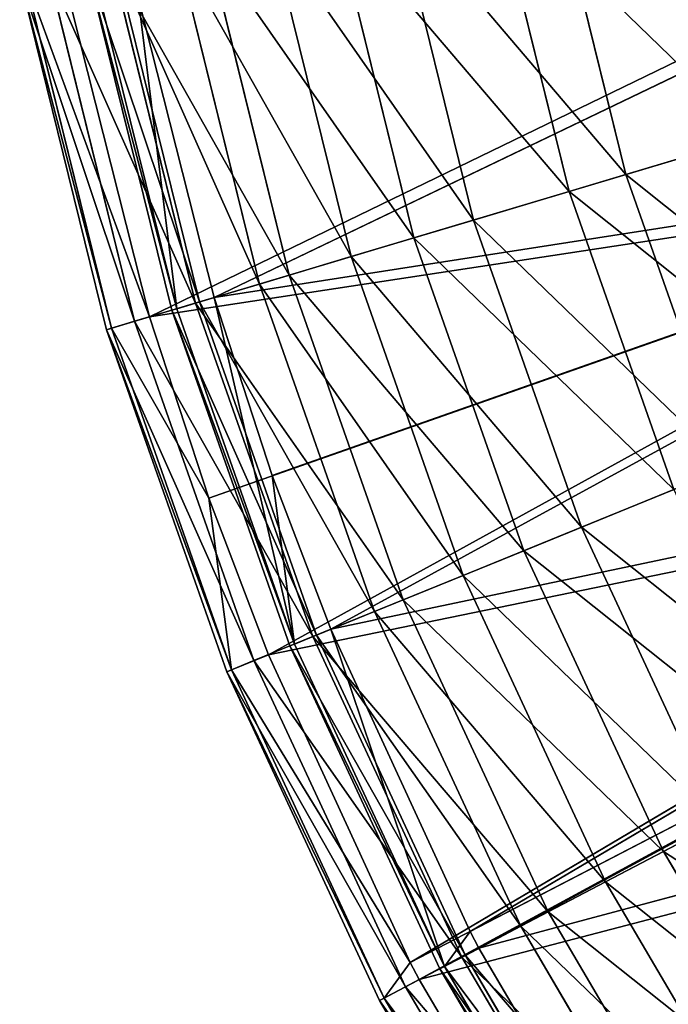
# Model space of a CAD drawing. Extents: x 1 to 221, y -110 to 110.
# Tile 7 of 256: x 3 to 22, y -51 to -22. Entities that reach past the tile are written whole.
import ezdxf

# ---------------------------------------------------------------- set-up
doc = ezdxf.new("R2010")
doc.units = 0
doc.header["$LTSCALE"] = 25.4
doc.layers.get('0').update_dxf_attribs({"color": 13, "linetype": 'CONTINUOUS'})

# ---------------------------------------------------------------- blocks, each defined once
blk = doc.blocks.new('PEAR-M-8672_STL')
at = {"color": 7}
for p, q in [((36.082, -17.445, 314.337), (8.909, -30.495, 129.074)), ((36.082, -17.445, 314.337), (8.909, -30.495, 129.074)), ((7.017, -31.059, 129.39), (34.158, -17.892, 314.653)), ((7.017, -31.059, 129.39), (34.158, -17.892, 314.653)), ((20.982, -26.892, 58.925), (18.807, -18.069, 58.925)), ((20.982, -26.892, 58.925), (18.807, -18.069, 58.925)), ((19.313, -27.39, 57.941), (17.098, -18.403, 57.941)), ((19.313, -27.39, 57.941), (17.098, -18.403, 57.941)), ((16.517, -28.225, 68.191), (14.234, -18.964, 68.191)), ((16.517, -28.225, 68.191), (14.234, -18.964, 68.191)), ((14.765, -28.747, 67.38), (12.44, -19.315, 67.38)), ((14.765, -28.747, 67.38), (12.44, -19.315, 67.38)), ((12.924, -29.297, 77.862), (10.555, -19.684, 77.862)), ((12.924, -29.297, 77.862), (10.555, -19.684, 77.862)), ((11.106, -29.839, 77.229), (8.693, -20.049, 77.229)), ((11.106, -29.839, 77.229), (8.693, -20.049, 77.229)), ((10.237, -30.099, 87.848), (7.803, -20.223, 87.848)), ((10.237, -30.099, 87.848), (7.803, -20.223, 87.848)), ((7.669, -30.865, 108.394), (5.173, -20.738, 108.394)), ((7.669, -30.865, 108.394), (5.173, -20.738, 108.394)), ((7.813, -30.822, 118.765), (5.32, -20.709, 118.765)), ((7.813, -30.822, 118.765), (5.32, -20.709, 118.765)), ((8.369, -30.656, 87.4), (5.89, -20.598, 87.4)), ((8.369, -30.656, 87.4), (5.89, -20.598, 87.4)), ((8.48, -30.623, 98.057), (6.003, -20.575, 98.057)), ((8.48, -30.623, 98.057), (6.003, -20.575, 98.057)), ((4.057, -20.957, 97.798), (6.579, -31.19, 97.798)), ((4.057, -20.957, 97.798), (6.579, -31.19, 97.798)), ((3.212, -21.122, 108.327), (5.754, -31.436, 108.327)), ((3.212, -21.122, 108.327), (5.754, -31.436, 108.327)), ((5.9, -31.393, 118.89), (3.361, -21.093, 118.89)), ((7.017, -31.059, 129.39), (3.361, -21.093, 118.89)), ((5.9, -31.393, 118.89), (3.361, -21.093, 118.89)), ((7.017, -31.059, 129.39), (3.361, -21.093, 118.89)), ((6.687, -21.698, 129.074), (7.813, -30.822, 118.765)), ((6.687, -21.698, 129.074), (7.813, -30.822, 118.765)), ((6.687, -21.698, 129.074), (8.909, -30.495, 129.074)), ((6.687, -21.698, 129.074), (8.909, -30.495, 129.074)), ((4.753, -22.099, 129.39), (7.017, -31.059, 129.39)), ((4.753, -22.099, 129.39), (7.017, -31.059, 129.39)), ((26.278, -25.312, 50.148), (20.982, -26.892, 58.925)), ((26.278, -25.312, 50.148), (20.982, -26.892, 58.925)), ((38.559, -25.883, 314.337), (8.909, -30.495, 129.074)), ((38.559, -25.883, 314.337), (8.909, -30.495, 129.074)), ((38.559, -25.883, 314.337), (10.614, -35.713, 129.074)), ((38.559, -25.883, 314.337), (10.614, -35.713, 129.074)), ((38.559, -25.883, 314.337), (12.329, -40.215, 129.074)), ((38.559, -25.883, 314.337), (12.329, -40.215, 129.074)), ((19.313, -27.39, 57.941), (24.708, -25.78, 49.002)), ((19.313, -27.39, 57.941), (24.708, -25.78, 49.002)), ((7.017, -31.059, 129.39), (36.699, -26.547, 314.653)), ((7.017, -31.059, 129.39), (36.699, -26.547, 314.653)), ((8.753, -36.375, 129.39), (36.699, -26.547, 314.653)), ((8.753, -36.375, 129.39), (36.699, -26.547, 314.653)), ((10.5, -40.96, 129.39), (36.699, -26.547, 314.653)), ((10.5, -40.96, 129.39), (36.699, -26.547, 314.653)), ((20.982, -26.892, 58.925), (16.517, -28.225, 68.191)), ((20.982, -26.892, 58.925), (16.517, -28.225, 68.191)), ((23.998, -35.464, 58.925), (20.982, -26.892, 58.925)), ((23.998, -35.464, 58.925), (20.982, -26.892, 58.925)), ((14.765, -28.747, 67.38), (19.313, -27.39, 57.941)), ((14.765, -28.747, 67.38), (19.313, -27.39, 57.941)), ((22.385, -36.121, 57.941), (19.313, -27.39, 57.941)), ((22.385, -36.121, 57.941), (19.313, -27.39, 57.941)), ((16.517, -28.225, 68.191), (12.924, -29.297, 77.862)), ((16.517, -28.225, 68.191), (12.924, -29.297, 77.862)), ((19.682, -37.222, 68.191), (16.517, -28.225, 68.191)), ((19.682, -37.222, 68.191), (16.517, -28.225, 68.191)), ((11.106, -29.839, 77.229), (14.765, -28.747, 67.38)), ((11.106, -29.839, 77.229), (14.765, -28.747, 67.38)), ((17.989, -37.911, 67.38), (14.765, -28.747, 67.38)), ((17.989, -37.911, 67.38), (14.765, -28.747, 67.38)), ((12.924, -29.297, 77.862), (10.237, -30.099, 87.848)), ((12.924, -29.297, 77.862), (10.237, -30.099, 87.848)), ((16.21, -38.635, 77.862), (12.924, -29.297, 77.862)), ((16.21, -38.635, 77.862), (12.924, -29.297, 77.862)), ((8.369, -30.656, 87.4), (11.106, -29.839, 77.229)), ((8.369, -30.656, 87.4), (11.106, -29.839, 77.229)), ((14.453, -39.351, 77.229), (11.106, -29.839, 77.229)), ((14.453, -39.351, 77.229), (11.106, -29.839, 77.229)), ((10.237, -30.099, 87.848), (8.48, -30.623, 98.057)), ((10.237, -30.099, 87.848), (8.48, -30.623, 98.057)), ((13.613, -39.693, 87.848), (10.237, -30.099, 87.848)), ((13.613, -39.693, 87.848), (10.237, -30.099, 87.848)), ((8.909, -30.495, 129.074), (7.813, -30.822, 118.765)), ((8.909, -30.495, 129.074), (7.813, -30.822, 118.765)), ((8.909, -30.495, 129.074), (11.27, -40.647, 118.765)), ((8.909, -30.495, 129.074), (10.614, -35.713, 129.074)), ((8.909, -30.495, 129.074), (11.27, -40.647, 118.765)), ((8.909, -30.495, 129.074), (10.614, -35.713, 129.074)), ((8.369, -30.656, 87.4), (6.579, -31.19, 97.798)), ((8.369, -30.656, 87.4), (6.579, -31.19, 97.798)), ((8.48, -30.623, 98.057), (7.669, -30.865, 108.394)), ((8.48, -30.623, 98.057), (7.669, -30.865, 108.394)), ((7.669, -30.865, 108.394), (7.813, -30.822, 118.765)), ((7.669, -30.865, 108.394), (7.813, -30.822, 118.765)), ((11.131, -40.703, 108.394), (7.669, -30.865, 108.394)), ((11.131, -40.703, 108.394), (7.669, -30.865, 108.394)), ((11.27, -40.647, 118.765), (7.813, -30.822, 118.765)), ((11.27, -40.647, 118.765), (7.813, -30.822, 118.765)), ((8.369, -30.656, 87.4), (11.807, -40.428, 87.4)), ((8.369, -30.656, 87.4), (11.807, -40.428, 87.4)), ((11.914, -40.384, 98.057), (8.48, -30.623, 98.057)), ((11.914, -40.384, 98.057), (8.48, -30.623, 98.057)), ((7.017, -31.059, 129.39), (5.9, -31.393, 118.89)), ((7.017, -31.059, 129.39), (5.9, -31.393, 118.89)), ((7.017, -31.059, 129.39), (8.753, -36.375, 129.39)), ((7.017, -31.059, 129.39), (8.753, -36.375, 129.39)), ((6.579, -31.19, 97.798), (5.754, -31.436, 108.327)), ((6.579, -31.19, 97.798), (5.754, -31.436, 108.327)), ((5.754, -31.436, 108.327), (5.9, -31.393, 118.89)), ((5.754, -31.436, 108.327), (5.9, -31.393, 118.89)), ((5.754, -31.436, 108.327), (9.28, -41.457, 108.327)), ((5.754, -31.436, 108.327), (9.28, -41.457, 108.327)), ((5.9, -31.393, 118.89), (8.753, -36.375, 129.39)), ((5.9, -31.393, 118.89), (8.753, -36.375, 129.39)), ((5.9, -31.393, 118.89), (9.421, -41.399, 118.89)), ((5.9, -31.393, 118.89), (9.421, -41.399, 118.89)), ((6.579, -31.19, 97.798), (10.078, -41.132, 97.798)), ((6.579, -31.19, 97.798), (10.078, -41.132, 97.798)), ((41.983, -33.984, 314.337), (12.329, -40.215, 129.074)), ((41.983, -33.984, 314.337), (12.329, -40.215, 129.074)), ((41.983, -33.984, 314.337), (16.413, -49.064, 129.074)), ((41.983, -33.984, 314.337), (16.413, -49.064, 129.074)), ((10.5, -40.96, 129.39), (40.21, -34.855, 314.653)), ((10.5, -40.96, 129.39), (40.21, -34.855, 314.653)), ((14.659, -49.972, 129.39), (40.21, -34.855, 314.653)), ((14.659, -49.972, 129.39), (40.21, -34.855, 314.653)), ((42.715, -35.435, 314.337), (16.413, -49.064, 129.074)), ((42.715, -35.435, 314.337), (16.413, -49.064, 129.074)), ((42.715, -35.435, 314.337), (16.672, -49.561, 129.074)), ((42.715, -35.435, 314.337), (16.672, -49.561, 129.074)), ((23.998, -35.464, 58.925), (19.682, -37.222, 68.191)), ((23.998, -35.464, 58.925), (19.682, -37.222, 68.191)), ((10.614, -35.713, 129.074), (11.27, -40.647, 118.765)), ((10.614, -35.713, 129.074), (11.27, -40.647, 118.765)), ((10.614, -35.713, 129.074), (12.329, -40.215, 129.074)), ((10.614, -35.713, 129.074), (12.329, -40.215, 129.074)), ((14.659, -49.972, 129.39), (40.962, -36.344, 314.653)), ((14.659, -49.972, 129.39), (40.962, -36.344, 314.653)), ((14.923, -50.478, 129.39), (40.962, -36.344, 314.653)), ((14.923, -50.478, 129.39), (40.962, -36.344, 314.653)), ((17.989, -37.911, 67.38), (22.385, -36.121, 57.941)), ((17.989, -37.911, 67.38), (22.385, -36.121, 57.941)), ((8.753, -36.375, 129.39), (10.5, -40.96, 129.39)), ((8.753, -36.375, 129.39), (10.5, -40.96, 129.39)), ((8.753, -36.375, 129.39), (9.421, -41.399, 118.89)), ((8.753, -36.375, 129.39), (9.421, -41.399, 118.89)), ((19.682, -37.222, 68.191), (16.21, -38.635, 77.862)), ((19.682, -37.222, 68.191), (16.21, -38.635, 77.862)), ((23.702, -45.871, 68.191), (19.682, -37.222, 68.191)), ((23.702, -45.871, 68.191), (19.682, -37.222, 68.191)), ((14.453, -39.351, 77.229), (17.989, -37.911, 67.38)), ((14.453, -39.351, 77.229), (17.989, -37.911, 67.38)), ((22.083, -46.721, 67.38), (17.989, -37.911, 67.38)), ((22.083, -46.721, 67.38), (17.989, -37.911, 67.38)), ((16.21, -38.635, 77.862), (13.613, -39.693, 87.848)), ((16.21, -38.635, 77.862), (13.613, -39.693, 87.848)), ((20.382, -47.613, 77.862), (16.21, -38.635, 77.862)), ((20.382, -47.613, 77.862), (16.21, -38.635, 77.862)), ((14.453, -39.351, 77.229), (11.807, -40.428, 87.4)), ((14.453, -39.351, 77.229), (11.807, -40.428, 87.4)), ((14.453, -39.351, 77.229), (18.702, -48.495, 77.229)), ((14.453, -39.351, 77.229), (18.702, -48.495, 77.229)), ((13.613, -39.693, 87.848), (11.914, -40.384, 98.057)), ((13.613, -39.693, 87.848), (11.914, -40.384, 98.057)), ((17.899, -48.917, 87.848), (13.613, -39.693, 87.848)), ((17.899, -48.917, 87.848), (13.613, -39.693, 87.848)), ((11.914, -40.384, 98.057), (11.131, -40.703, 108.394)), ((11.914, -40.384, 98.057), (11.131, -40.703, 108.394)), ((12.329, -40.215, 129.074), (11.27, -40.647, 118.765)), ((12.329, -40.215, 129.074), (11.27, -40.647, 118.765)), ((16.275, -49.769, 98.057), (11.914, -40.384, 98.057)), ((16.275, -49.769, 98.057), (11.914, -40.384, 98.057)), ((12.329, -40.215, 129.074), (15.659, -50.092, 118.765)), ((12.329, -40.215, 129.074), (16.413, -49.064, 129.074)), ((12.329, -40.215, 129.074), (15.659, -50.092, 118.765)), ((12.329, -40.215, 129.074), (16.413, -49.064, 129.074)), ((11.807, -40.428, 87.4), (10.078, -41.132, 97.798)), ((11.807, -40.428, 87.4), (10.078, -41.132, 97.798)), ((11.131, -40.703, 108.394), (11.27, -40.647, 118.765)), ((11.131, -40.703, 108.394), (11.27, -40.647, 118.765)), ((15.659, -50.092, 118.765), (11.27, -40.647, 118.765)), ((15.659, -50.092, 118.765), (11.27, -40.647, 118.765)), ((11.807, -40.428, 87.4), (16.173, -49.823, 87.4)), ((11.807, -40.428, 87.4), (16.173, -49.823, 87.4)), ((10.5, -40.96, 129.39), (9.421, -41.399, 118.89)), ((10.5, -40.96, 129.39), (9.421, -41.399, 118.89)), ((10.5, -40.96, 129.39), (14.659, -49.972, 129.39)), ((10.5, -40.96, 129.39), (14.659, -49.972, 129.39)), ((15.526, -50.162, 108.394), (11.131, -40.703, 108.394)), ((15.526, -50.162, 108.394), (11.131, -40.703, 108.394)), ((10.078, -41.132, 97.798), (9.28, -41.457, 108.327)), ((10.078, -41.132, 97.798), (9.28, -41.457, 108.327)), ((10.078, -41.132, 97.798), (14.519, -50.69, 97.798)), ((10.078, -41.132, 97.798), (14.519, -50.69, 97.798)), ((9.28, -41.457, 108.327), (9.421, -41.399, 118.89)), ((9.28, -41.457, 108.327), (9.421, -41.399, 118.89)), ((9.28, -41.457, 108.327), (13.756, -51.091, 108.327)), ((9.28, -41.457, 108.327), (13.756, -51.091, 108.327)), ((9.421, -41.399, 118.89), (14.659, -49.972, 129.39)), ((9.421, -41.399, 118.89), (14.659, -49.972, 129.39)), ((9.421, -41.399, 118.89), (13.891, -51.02, 118.89)), ((9.421, -41.399, 118.89), (13.891, -51.02, 118.89)), ((46.307, -41.641, 314.337), (16.672, -49.561, 129.074)), ((46.307, -41.641, 314.337), (16.672, -49.561, 129.074)), ((14.923, -50.478, 129.39), (44.645, -42.709, 314.653)), ((14.923, -50.478, 129.39), (44.645, -42.709, 314.653)), ((22.083, -46.721, 67.38), (26.285, -44.515, 57.941)), ((22.083, -46.721, 67.38), (26.285, -44.515, 57.941)), ((23.702, -45.871, 68.191), (20.382, -47.613, 77.862)), ((23.702, -45.871, 68.191), (20.382, -47.613, 77.862)), ((22.083, -46.721, 67.38), (18.702, -48.495, 77.229)), ((22.083, -46.721, 67.38), (18.702, -48.495, 77.229)), ((22.083, -46.721, 67.38), (27.008, -55.094, 67.38)), ((22.083, -46.721, 67.38), (27.008, -55.094, 67.38)), ((20.382, -47.613, 77.862), (17.899, -48.917, 87.848)), ((20.382, -47.613, 77.862), (17.899, -48.917, 87.848)), ((25.401, -56.147, 77.862), (20.382, -47.613, 77.862)), ((25.401, -56.147, 77.862), (20.382, -47.613, 77.862)), ((18.702, -48.495, 77.229), (16.173, -49.823, 87.4)), ((18.702, -48.495, 77.229), (16.173, -49.823, 87.4)), ((18.702, -48.495, 77.229), (23.814, -57.187, 77.229)), ((18.702, -48.495, 77.229), (23.814, -57.187, 77.229)), ((17.899, -48.917, 87.848), (16.275, -49.769, 98.057)), ((17.899, -48.917, 87.848), (16.275, -49.769, 98.057)), ((23.055, -57.684, 87.848), (17.899, -48.917, 87.848)), ((23.055, -57.684, 87.848), (17.899, -48.917, 87.848)), ((16.413, -49.064, 129.074), (15.659, -50.092, 118.765)), ((16.413, -49.064, 129.074), (15.659, -50.092, 118.765)), ((16.413, -49.064, 129.074), (16.672, -49.561, 129.074)), ((16.413, -49.064, 129.074), (16.672, -49.561, 129.074)), ((16.672, -49.561, 129.074), (15.659, -50.092, 118.765)), ((16.672, -49.561, 129.074), (15.659, -50.092, 118.765)), ((16.672, -49.561, 129.074), (21.896, -58.443, 129.074)), ((16.672, -49.561, 129.074), (21.896, -58.443, 129.074)), ((16.173, -49.823, 87.4), (14.519, -50.69, 97.798)), ((16.173, -49.823, 87.4), (14.519, -50.69, 97.798)), ((16.275, -49.769, 98.057), (15.526, -50.162, 108.394)), ((16.275, -49.769, 98.057), (15.526, -50.162, 108.394)), ((16.173, -49.823, 87.4), (21.424, -58.752, 87.4)), ((16.173, -49.823, 87.4), (21.424, -58.752, 87.4)), ((21.521, -58.688, 98.057), (16.275, -49.769, 98.057)), ((21.521, -58.688, 98.057), (16.275, -49.769, 98.057)), ((14.659, -49.972, 129.39), (13.891, -51.02, 118.89)), ((14.659, -49.972, 129.39), (13.891, -51.02, 118.89)), ((14.659, -49.972, 129.39), (14.923, -50.478, 129.39)), ((14.659, -49.972, 129.39), (14.923, -50.478, 129.39)), ((15.526, -50.162, 108.394), (15.659, -50.092, 118.765)), ((15.526, -50.162, 108.394), (15.659, -50.092, 118.765)), ((20.814, -59.152, 108.394), (15.526, -50.162, 108.394)), ((20.814, -59.152, 108.394), (15.526, -50.162, 108.394)), ((20.939, -59.07, 118.765), (15.659, -50.092, 118.765)), ((20.939, -59.07, 118.765), (15.659, -50.092, 118.765)), ((13.891, -51.02, 118.89), (14.923, -50.478, 129.39)), ((13.891, -51.02, 118.89), (14.923, -50.478, 129.39)), ((14.923, -50.478, 129.39), (20.244, -59.525, 129.39)), ((14.923, -50.478, 129.39), (20.244, -59.525, 129.39)), ((14.519, -50.69, 97.798), (13.756, -51.091, 108.327)), ((14.519, -50.69, 97.798), (13.756, -51.091, 108.327)), ((14.519, -50.69, 97.798), (19.862, -59.775, 97.798)), ((14.519, -50.69, 97.798), (19.862, -59.775, 97.798)), ((13.756, -51.091, 108.327), (13.891, -51.02, 118.89)), ((13.756, -51.091, 108.327), (13.891, -51.02, 118.89)), ((13.891, -51.02, 118.89), (19.269, -60.164, 118.89)), ((13.891, -51.02, 118.89), (19.269, -60.164, 118.89)), ((13.756, -51.091, 108.327), (19.142, -60.247, 108.327)), ((13.756, -51.091, 108.327), (19.142, -60.247, 108.327))]:
    blk.add_line(p, q, dxfattribs=at)
mesh = blk.add_polyface(dxfattribs=at)
corners = [(26.278, -25.312, 50.148), (18.807, -18.069, 58.925), (20.982, -26.892, 58.925), (24.231, -17.007, 50.148)]
mesh.append_faces([[corners[k] for k in face] for face in [(0, 1, 2), (1, 0, 3)]], dxfattribs={"vtx0": -1, "color": 7})
mesh = blk.add_polyface(dxfattribs=at)
corners = [(36.082, -17.445, 314.337), (8.909, -30.495, 129.074), (6.687, -21.698, 129.074)]
mesh.append_faces([[corners[k] for k in face] for face in [(0, 1, 2)]], dxfattribs={"color": 7})
mesh = blk.add_polyface(dxfattribs=at)
corners = [(36.082, -17.445, 314.337), (38.559, -25.883, 314.337), (8.909, -30.495, 129.074)]
mesh.append_faces([[corners[k] for k in face] for face in [(0, 1, 2)]], dxfattribs={"color": 7})
mesh = blk.add_polyface(dxfattribs=at)
corners = [(17.098, -18.403, 57.941), (24.708, -25.78, 49.002), (19.313, -27.39, 57.941), (22.623, -17.322, 49.002)]
mesh.append_faces([[corners[k] for k in face] for face in [(0, 1, 2), (1, 0, 3)]], dxfattribs={"vtx0": -1, "color": 7})
mesh = blk.add_polyface(dxfattribs=at)
corners = [(34.158, -17.892, 314.653), (4.753, -22.099, 129.39), (7.017, -31.059, 129.39)]
mesh.append_faces([[corners[k] for k in face] for face in [(0, 1, 2)]], dxfattribs={"color": 7})
mesh = blk.add_polyface(dxfattribs=at)
corners = [(34.158, -17.892, 314.653), (7.017, -31.059, 129.39), (36.699, -26.547, 314.653)]
mesh.append_faces([[corners[k] for k in face] for face in [(0, 1, 2)]], dxfattribs={"color": 7})
mesh = blk.add_polyface(dxfattribs=at)
corners = [(20.982, -26.892, 58.925), (14.234, -18.964, 68.191), (16.517, -28.225, 68.191), (18.807, -18.069, 58.925)]
mesh.append_faces([[corners[k] for k in face] for face in [(0, 1, 2), (1, 0, 3)]], dxfattribs={"vtx0": -1, "color": 7})
mesh = blk.add_polyface(dxfattribs=at)
corners = [(12.44, -19.315, 67.38), (19.313, -27.39, 57.941), (14.765, -28.747, 67.38), (17.098, -18.403, 57.941)]
mesh.append_faces([[corners[k] for k in face] for face in [(0, 1, 2), (1, 0, 3)]], dxfattribs={"vtx0": -1, "color": 7})
mesh = blk.add_polyface(dxfattribs=at)
corners = [(16.517, -28.225, 68.191), (10.555, -19.684, 77.862), (12.924, -29.297, 77.862), (14.234, -18.964, 68.191)]
mesh.append_faces([[corners[k] for k in face] for face in [(0, 1, 2), (1, 0, 3)]], dxfattribs={"vtx0": -1, "color": 7})
mesh = blk.add_polyface(dxfattribs=at)
corners = [(8.693, -20.049, 77.229), (14.765, -28.747, 67.38), (11.106, -29.839, 77.229), (12.44, -19.315, 67.38)]
mesh.append_faces([[corners[k] for k in face] for face in [(0, 1, 2), (1, 0, 3)]], dxfattribs={"vtx0": -1, "color": 7})
mesh = blk.add_polyface(dxfattribs=at)
corners = [(12.924, -29.297, 77.862), (7.803, -20.223, 87.848), (10.237, -30.099, 87.848), (10.555, -19.684, 77.862)]
mesh.append_faces([[corners[k] for k in face] for face in [(0, 1, 2), (1, 0, 3)]], dxfattribs={"vtx0": -1, "color": 7})
mesh = blk.add_polyface(dxfattribs=at)
corners = [(5.89, -20.598, 87.4), (11.106, -29.839, 77.229), (8.369, -30.656, 87.4), (8.693, -20.049, 77.229)]
mesh.append_faces([[corners[k] for k in face] for face in [(0, 1, 2), (1, 0, 3)]], dxfattribs={"vtx0": -1, "color": 7})
mesh = blk.add_polyface(dxfattribs=at)
corners = [(10.237, -30.099, 87.848), (6.003, -20.575, 98.057), (8.48, -30.623, 98.057), (7.803, -20.223, 87.848)]
mesh.append_faces([[corners[k] for k in face] for face in [(0, 1, 2), (1, 0, 3)]], dxfattribs={"vtx0": -1, "color": 7})
mesh = blk.add_polyface(dxfattribs=at)
corners = [(4.057, -20.957, 97.798), (8.369, -30.656, 87.4), (6.579, -31.19, 97.798), (5.89, -20.598, 87.4)]
mesh.append_faces([[corners[k] for k in face] for face in [(0, 1, 2), (1, 0, 3)]], dxfattribs={"vtx0": -1, "color": 7})
mesh = blk.add_polyface(dxfattribs=at)
corners = [(8.48, -30.623, 98.057), (5.173, -20.738, 108.394), (7.669, -30.865, 108.394), (6.003, -20.575, 98.057)]
mesh.append_faces([[corners[k] for k in face] for face in [(0, 1, 2), (1, 0, 3)]], dxfattribs={"vtx0": -1, "color": 7})
mesh = blk.add_polyface(dxfattribs=at)
corners = [(5.173, -20.738, 108.394), (7.813, -30.822, 118.765), (7.669, -30.865, 108.394), (5.32, -20.709, 118.765)]
mesh.append_faces([[corners[k] for k in face] for face in [(0, 1, 2), (1, 0, 3)]], dxfattribs={"vtx0": -1, "color": 7})
mesh = blk.add_polyface(dxfattribs=at)
corners = [(5.32, -20.709, 118.765), (6.687, -21.698, 129.074), (7.813, -30.822, 118.765)]
mesh.append_faces([[corners[k] for k in face] for face in [(0, 1, 2)]], dxfattribs={"color": 7})
mesh = blk.add_polyface(dxfattribs=at)
corners = [(3.212, -21.122, 108.327), (6.579, -31.19, 97.798), (5.754, -31.436, 108.327), (4.057, -20.957, 97.798)]
mesh.append_faces([[corners[k] for k in face] for face in [(0, 1, 2), (1, 0, 3)]], dxfattribs={"vtx0": -1, "color": 7})
mesh = blk.add_polyface(dxfattribs=at)
corners = [(5.9, -31.393, 118.89), (3.212, -21.122, 108.327), (5.754, -31.436, 108.327), (3.361, -21.093, 118.89)]
mesh.append_faces([[corners[k] for k in face] for face in [(0, 1, 2), (1, 0, 3)]], dxfattribs={"vtx0": -1, "color": 7})
mesh = blk.add_polyface(dxfattribs=at)
corners = [(3.361, -21.093, 118.89), (5.9, -31.393, 118.89), (7.017, -31.059, 129.39)]
mesh.append_faces([[corners[k] for k in face] for face in [(0, 1, 2)]], dxfattribs={"color": 7})
mesh = blk.add_polyface(dxfattribs=at)
corners = [(3.361, -21.093, 118.89), (7.017, -31.059, 129.39), (4.753, -22.099, 129.39)]
mesh.append_faces([[corners[k] for k in face] for face in [(0, 1, 2)]], dxfattribs={"color": 7})
mesh = blk.add_polyface(dxfattribs=at)
corners = [(6.687, -21.698, 129.074), (8.909, -30.495, 129.074), (7.813, -30.822, 118.765)]
mesh.append_faces([[corners[k] for k in face] for face in [(0, 1, 2)]], dxfattribs={"color": 7})
mesh = blk.add_polyface(dxfattribs=at)
corners = [(29.117, -33.38, 50.148), (20.982, -26.892, 58.925), (23.998, -35.464, 58.925), (26.278, -25.312, 50.148)]
mesh.append_faces([[corners[k] for k in face] for face in [(0, 1, 2), (1, 0, 3)]], dxfattribs={"vtx0": -1, "color": 7})
mesh = blk.add_polyface(dxfattribs=at)
corners = [(38.559, -25.883, 314.337), (10.614, -35.713, 129.074), (8.909, -30.495, 129.074)]
mesh.append_faces([[corners[k] for k in face] for face in [(0, 1, 2)]], dxfattribs={"color": 7})
mesh = blk.add_polyface(dxfattribs=at)
corners = [(38.559, -25.883, 314.337), (12.329, -40.215, 129.074), (10.614, -35.713, 129.074)]
mesh.append_faces([[corners[k] for k in face] for face in [(0, 1, 2)]], dxfattribs={"color": 7})
mesh = blk.add_polyface(dxfattribs=at)
corners = [(38.559, -25.883, 314.337), (41.983, -33.984, 314.337), (12.329, -40.215, 129.074)]
mesh.append_faces([[corners[k] for k in face] for face in [(0, 1, 2)]], dxfattribs={"color": 7})
mesh = blk.add_polyface(dxfattribs=at)
corners = [(19.313, -27.39, 57.941), (27.599, -33.998, 49.002), (22.385, -36.121, 57.941), (24.708, -25.78, 49.002)]
mesh.append_faces([[corners[k] for k in face] for face in [(0, 1, 2), (1, 0, 3)]], dxfattribs={"vtx0": -1, "color": 7})
mesh = blk.add_polyface(dxfattribs=at)
corners = [(36.699, -26.547, 314.653), (7.017, -31.059, 129.39), (8.753, -36.375, 129.39)]
mesh.append_faces([[corners[k] for k in face] for face in [(0, 1, 2)]], dxfattribs={"color": 7})
mesh = blk.add_polyface(dxfattribs=at)
corners = [(36.699, -26.547, 314.653), (8.753, -36.375, 129.39), (10.5, -40.96, 129.39)]
mesh.append_faces([[corners[k] for k in face] for face in [(0, 1, 2)]], dxfattribs={"color": 7})
mesh = blk.add_polyface(dxfattribs=at)
corners = [(36.699, -26.547, 314.653), (10.5, -40.96, 129.39), (40.21, -34.855, 314.653)]
mesh.append_faces([[corners[k] for k in face] for face in [(0, 1, 2)]], dxfattribs={"color": 7})
mesh = blk.add_polyface(dxfattribs=at)
corners = [(23.998, -35.464, 58.925), (16.517, -28.225, 68.191), (19.682, -37.222, 68.191), (20.982, -26.892, 58.925)]
mesh.append_faces([[corners[k] for k in face] for face in [(0, 1, 2), (1, 0, 3)]], dxfattribs={"vtx0": -1, "color": 7})
mesh = blk.add_polyface(dxfattribs=at)
corners = [(14.765, -28.747, 67.38), (22.385, -36.121, 57.941), (17.989, -37.911, 67.38), (19.313, -27.39, 57.941)]
mesh.append_faces([[corners[k] for k in face] for face in [(0, 1, 2), (1, 0, 3)]], dxfattribs={"vtx0": -1, "color": 7})
mesh = blk.add_polyface(dxfattribs=at)
corners = [(19.682, -37.222, 68.191), (12.924, -29.297, 77.862), (16.21, -38.635, 77.862), (16.517, -28.225, 68.191)]
mesh.append_faces([[corners[k] for k in face] for face in [(0, 1, 2), (1, 0, 3)]], dxfattribs={"vtx0": -1, "color": 7})
mesh = blk.add_polyface(dxfattribs=at)
corners = [(11.106, -29.839, 77.229), (17.989, -37.911, 67.38), (14.453, -39.351, 77.229), (14.765, -28.747, 67.38)]
mesh.append_faces([[corners[k] for k in face] for face in [(0, 1, 2), (1, 0, 3)]], dxfattribs={"vtx0": -1, "color": 7})
mesh = blk.add_polyface(dxfattribs=at)
corners = [(16.21, -38.635, 77.862), (10.237, -30.099, 87.848), (13.613, -39.693, 87.848), (12.924, -29.297, 77.862)]
mesh.append_faces([[corners[k] for k in face] for face in [(0, 1, 2), (1, 0, 3)]], dxfattribs={"vtx0": -1, "color": 7})
mesh = blk.add_polyface(dxfattribs=at)
corners = [(8.369, -30.656, 87.4), (14.453, -39.351, 77.229), (11.807, -40.428, 87.4), (11.106, -29.839, 77.229)]
mesh.append_faces([[corners[k] for k in face] for face in [(0, 1, 2), (1, 0, 3)]], dxfattribs={"vtx0": -1, "color": 7})
mesh = blk.add_polyface(dxfattribs=at)
corners = [(13.613, -39.693, 87.848), (8.48, -30.623, 98.057), (11.914, -40.384, 98.057), (10.237, -30.099, 87.848)]
mesh.append_faces([[corners[k] for k in face] for face in [(0, 1, 2), (1, 0, 3)]], dxfattribs={"vtx0": -1, "color": 7})
mesh = blk.add_polyface(dxfattribs=at)
corners = [(8.909, -30.495, 129.074), (11.27, -40.647, 118.765), (7.813, -30.822, 118.765)]
mesh.append_faces([[corners[k] for k in face] for face in [(0, 1, 2)]], dxfattribs={"color": 7})
mesh = blk.add_polyface(dxfattribs=at)
corners = [(8.909, -30.495, 129.074), (10.614, -35.713, 129.074), (11.27, -40.647, 118.765)]
mesh.append_faces([[corners[k] for k in face] for face in [(0, 1, 2)]], dxfattribs={"color": 7})
mesh = blk.add_polyface(dxfattribs=at)
corners = [(6.579, -31.19, 97.798), (11.807, -40.428, 87.4), (10.078, -41.132, 97.798), (8.369, -30.656, 87.4)]
mesh.append_faces([[corners[k] for k in face] for face in [(0, 1, 2), (1, 0, 3)]], dxfattribs={"vtx0": -1, "color": 7})
mesh = blk.add_polyface(dxfattribs=at)
corners = [(11.914, -40.384, 98.057), (7.669, -30.865, 108.394), (11.131, -40.703, 108.394), (8.48, -30.623, 98.057)]
mesh.append_faces([[corners[k] for k in face] for face in [(0, 1, 2), (1, 0, 3)]], dxfattribs={"vtx0": -1, "color": 7})
mesh = blk.add_polyface(dxfattribs=at)
corners = [(7.669, -30.865, 108.394), (11.27, -40.647, 118.765), (11.131, -40.703, 108.394), (7.813, -30.822, 118.765)]
mesh.append_faces([[corners[k] for k in face] for face in [(0, 1, 2), (1, 0, 3)]], dxfattribs={"vtx0": -1, "color": 7})
mesh = blk.add_polyface(dxfattribs=at)
corners = [(7.017, -31.059, 129.39), (5.9, -31.393, 118.89), (8.753, -36.375, 129.39)]
mesh.append_faces([[corners[k] for k in face] for face in [(0, 1, 2)]], dxfattribs={"color": 7})
mesh = blk.add_polyface(dxfattribs=at)
corners = [(5.754, -31.436, 108.327), (10.078, -41.132, 97.798), (9.28, -41.457, 108.327), (6.579, -31.19, 97.798)]
mesh.append_faces([[corners[k] for k in face] for face in [(0, 1, 2), (1, 0, 3)]], dxfattribs={"vtx0": -1, "color": 7})
mesh = blk.add_polyface(dxfattribs=at)
corners = [(9.421, -41.399, 118.89), (5.754, -31.436, 108.327), (9.28, -41.457, 108.327), (5.9, -31.393, 118.89)]
mesh.append_faces([[corners[k] for k in face] for face in [(0, 1, 2), (1, 0, 3)]], dxfattribs={"vtx0": -1, "color": 7})
mesh = blk.add_polyface(dxfattribs=at)
corners = [(5.9, -31.393, 118.89), (9.421, -41.399, 118.89), (8.753, -36.375, 129.39)]
mesh.append_faces([[corners[k] for k in face] for face in [(0, 1, 2)]], dxfattribs={"color": 7})
mesh = blk.add_polyface(dxfattribs=at)
corners = [(41.983, -33.984, 314.337), (16.413, -49.064, 129.074), (12.329, -40.215, 129.074)]
mesh.append_faces([[corners[k] for k in face] for face in [(0, 1, 2)]], dxfattribs={"color": 7})
mesh = blk.add_polyface(dxfattribs=at)
corners = [(41.983, -33.984, 314.337), (42.715, -35.435, 314.337), (16.413, -49.064, 129.074)]
mesh.append_faces([[corners[k] for k in face] for face in [(0, 1, 2)]], dxfattribs={"color": 7})
mesh = blk.add_polyface(dxfattribs=at)
corners = [(40.21, -34.855, 314.653), (10.5, -40.96, 129.39), (14.659, -49.972, 129.39)]
mesh.append_faces([[corners[k] for k in face] for face in [(0, 1, 2)]], dxfattribs={"color": 7})
mesh = blk.add_polyface(dxfattribs=at)
corners = [(40.21, -34.855, 314.653), (14.659, -49.972, 129.39), (40.962, -36.344, 314.653)]
mesh.append_faces([[corners[k] for k in face] for face in [(0, 1, 2)]], dxfattribs={"color": 7})
mesh = blk.add_polyface(dxfattribs=at)
corners = [(42.715, -35.435, 314.337), (16.672, -49.561, 129.074), (16.413, -49.064, 129.074)]
mesh.append_faces([[corners[k] for k in face] for face in [(0, 1, 2)]], dxfattribs={"color": 7})
mesh = blk.add_polyface(dxfattribs=at)
corners = [(42.715, -35.435, 314.337), (46.307, -41.641, 314.337), (16.672, -49.561, 129.074)]
mesh.append_faces([[corners[k] for k in face] for face in [(0, 1, 2)]], dxfattribs={"color": 7})
mesh = blk.add_polyface(dxfattribs=at)
corners = [(27.828, -43.706, 58.925), (19.682, -37.222, 68.191), (23.702, -45.871, 68.191), (23.998, -35.464, 58.925)]
mesh.append_faces([[corners[k] for k in face] for face in [(0, 1, 2), (1, 0, 3)]], dxfattribs={"vtx0": -1, "color": 7})
mesh = blk.add_polyface(dxfattribs=at)
corners = [(10.614, -35.713, 129.074), (12.329, -40.215, 129.074), (11.27, -40.647, 118.765)]
mesh.append_faces([[corners[k] for k in face] for face in [(0, 1, 2)]], dxfattribs={"color": 7})
mesh = blk.add_polyface(dxfattribs=at)
corners = [(40.962, -36.344, 314.653), (14.659, -49.972, 129.39), (14.923, -50.478, 129.39)]
mesh.append_faces([[corners[k] for k in face] for face in [(0, 1, 2)]], dxfattribs={"color": 7})
mesh = blk.add_polyface(dxfattribs=at)
corners = [(40.962, -36.344, 314.653), (14.923, -50.478, 129.39), (44.645, -42.709, 314.653)]
mesh.append_faces([[corners[k] for k in face] for face in [(0, 1, 2)]], dxfattribs={"color": 7})
mesh = blk.add_polyface(dxfattribs=at)
corners = [(17.989, -37.911, 67.38), (26.285, -44.515, 57.941), (22.083, -46.721, 67.38), (22.385, -36.121, 57.941)]
mesh.append_faces([[corners[k] for k in face] for face in [(0, 1, 2), (1, 0, 3)]], dxfattribs={"vtx0": -1, "color": 7})
mesh = blk.add_polyface(dxfattribs=at)
corners = [(8.753, -36.375, 129.39), (9.421, -41.399, 118.89), (10.5, -40.96, 129.39)]
mesh.append_faces([[corners[k] for k in face] for face in [(0, 1, 2)]], dxfattribs={"color": 7})
mesh = blk.add_polyface(dxfattribs=at)
corners = [(23.702, -45.871, 68.191), (16.21, -38.635, 77.862), (20.382, -47.613, 77.862), (19.682, -37.222, 68.191)]
mesh.append_faces([[corners[k] for k in face] for face in [(0, 1, 2), (1, 0, 3)]], dxfattribs={"vtx0": -1, "color": 7})
mesh = blk.add_polyface(dxfattribs=at)
corners = [(14.453, -39.351, 77.229), (22.083, -46.721, 67.38), (18.702, -48.495, 77.229), (17.989, -37.911, 67.38)]
mesh.append_faces([[corners[k] for k in face] for face in [(0, 1, 2), (1, 0, 3)]], dxfattribs={"vtx0": -1, "color": 7})
mesh = blk.add_polyface(dxfattribs=at)
corners = [(20.382, -47.613, 77.862), (13.613, -39.693, 87.848), (17.899, -48.917, 87.848), (16.21, -38.635, 77.862)]
mesh.append_faces([[corners[k] for k in face] for face in [(0, 1, 2), (1, 0, 3)]], dxfattribs={"vtx0": -1, "color": 7})
mesh = blk.add_polyface(dxfattribs=at)
corners = [(11.807, -40.428, 87.4), (18.702, -48.495, 77.229), (16.173, -49.823, 87.4), (14.453, -39.351, 77.229)]
mesh.append_faces([[corners[k] for k in face] for face in [(0, 1, 2), (1, 0, 3)]], dxfattribs={"vtx0": -1, "color": 7})
mesh = blk.add_polyface(dxfattribs=at)
corners = [(17.899, -48.917, 87.848), (11.914, -40.384, 98.057), (16.275, -49.769, 98.057), (13.613, -39.693, 87.848)]
mesh.append_faces([[corners[k] for k in face] for face in [(0, 1, 2), (1, 0, 3)]], dxfattribs={"vtx0": -1, "color": 7})
mesh = blk.add_polyface(dxfattribs=at)
corners = [(16.275, -49.769, 98.057), (11.131, -40.703, 108.394), (15.526, -50.162, 108.394), (11.914, -40.384, 98.057)]
mesh.append_faces([[corners[k] for k in face] for face in [(0, 1, 2), (1, 0, 3)]], dxfattribs={"vtx0": -1, "color": 7})
mesh = blk.add_polyface(dxfattribs=at)
corners = [(12.329, -40.215, 129.074), (15.659, -50.092, 118.765), (11.27, -40.647, 118.765)]
mesh.append_faces([[corners[k] for k in face] for face in [(0, 1, 2)]], dxfattribs={"color": 7})
mesh = blk.add_polyface(dxfattribs=at)
corners = [(12.329, -40.215, 129.074), (16.413, -49.064, 129.074), (15.659, -50.092, 118.765)]
mesh.append_faces([[corners[k] for k in face] for face in [(0, 1, 2)]], dxfattribs={"color": 7})
mesh = blk.add_polyface(dxfattribs=at)
corners = [(10.078, -41.132, 97.798), (16.173, -49.823, 87.4), (14.519, -50.69, 97.798), (11.807, -40.428, 87.4)]
mesh.append_faces([[corners[k] for k in face] for face in [(0, 1, 2), (1, 0, 3)]], dxfattribs={"vtx0": -1, "color": 7})
mesh = blk.add_polyface(dxfattribs=at)
corners = [(11.131, -40.703, 108.394), (15.659, -50.092, 118.765), (15.526, -50.162, 108.394), (11.27, -40.647, 118.765)]
mesh.append_faces([[corners[k] for k in face] for face in [(0, 1, 2), (1, 0, 3)]], dxfattribs={"vtx0": -1, "color": 7})
mesh = blk.add_polyface(dxfattribs=at)
corners = [(10.5, -40.96, 129.39), (9.421, -41.399, 118.89), (14.659, -49.972, 129.39)]
mesh.append_faces([[corners[k] for k in face] for face in [(0, 1, 2)]], dxfattribs={"color": 7})
mesh = blk.add_polyface(dxfattribs=at)
corners = [(9.28, -41.457, 108.327), (14.519, -50.69, 97.798), (13.756, -51.091, 108.327), (10.078, -41.132, 97.798)]
mesh.append_faces([[corners[k] for k in face] for face in [(0, 1, 2), (1, 0, 3)]], dxfattribs={"vtx0": -1, "color": 7})
mesh = blk.add_polyface(dxfattribs=at)
corners = [(13.891, -51.02, 118.89), (9.28, -41.457, 108.327), (13.756, -51.091, 108.327), (9.421, -41.399, 118.89)]
mesh.append_faces([[corners[k] for k in face] for face in [(0, 1, 2), (1, 0, 3)]], dxfattribs={"vtx0": -1, "color": 7})
mesh = blk.add_polyface(dxfattribs=at)
corners = [(9.421, -41.399, 118.89), (13.891, -51.02, 118.89), (14.659, -49.972, 129.39)]
mesh.append_faces([[corners[k] for k in face] for face in [(0, 1, 2)]], dxfattribs={"color": 7})
mesh = blk.add_polyface(dxfattribs=at)
corners = [(46.307, -41.641, 314.337), (21.896, -58.443, 129.074), (16.672, -49.561, 129.074)]
mesh.append_faces([[corners[k] for k in face] for face in [(0, 1, 2)]], dxfattribs={"color": 7})
mesh = blk.add_polyface(dxfattribs=at)
corners = [(46.307, -41.641, 314.337), (23.976, -61.5, 129.074), (21.896, -58.443, 129.074)]
mesh.append_faces([[corners[k] for k in face] for face in [(0, 1, 2)]], dxfattribs={"color": 7})
mesh = blk.add_polyface(dxfattribs=at)
corners = [(44.645, -42.709, 314.653), (14.923, -50.478, 129.39), (20.244, -59.525, 129.39)]
mesh.append_faces([[corners[k] for k in face] for face in [(0, 1, 2)]], dxfattribs={"color": 7})
mesh = blk.add_polyface(dxfattribs=at)
corners = [(44.645, -42.709, 314.653), (20.244, -59.525, 129.39), (46.564, -45.556, 314.653)]
mesh.append_faces([[corners[k] for k in face] for face in [(0, 1, 2)]], dxfattribs={"color": 7})
mesh = blk.add_polyface(dxfattribs=at)
corners = [(22.083, -46.721, 67.38), (30.978, -52.493, 57.941), (27.008, -55.094, 67.38), (26.285, -44.515, 57.941)]
mesh.append_faces([[corners[k] for k in face] for face in [(0, 1, 2), (1, 0, 3)]], dxfattribs={"vtx0": -1, "color": 7})
mesh = blk.add_polyface(dxfattribs=at)
corners = [(46.564, -45.556, 314.653), (20.244, -59.525, 129.39), (22.362, -62.639, 129.39)]
mesh.append_faces([[corners[k] for k in face] for face in [(0, 1, 2)]], dxfattribs={"color": 7})
mesh = blk.add_polyface(dxfattribs=at)
corners = [(28.537, -54.092, 68.191), (20.382, -47.613, 77.862), (25.401, -56.147, 77.862), (23.702, -45.871, 68.191)]
mesh.append_faces([[corners[k] for k in face] for face in [(0, 1, 2), (1, 0, 3)]], dxfattribs={"vtx0": -1, "color": 7})
mesh = blk.add_polyface(dxfattribs=at)
corners = [(18.702, -48.495, 77.229), (27.008, -55.094, 67.38), (23.814, -57.187, 77.229), (22.083, -46.721, 67.38)]
mesh.append_faces([[corners[k] for k in face] for face in [(0, 1, 2), (1, 0, 3)]], dxfattribs={"vtx0": -1, "color": 7})
mesh = blk.add_polyface(dxfattribs=at)
corners = [(25.401, -56.147, 77.862), (17.899, -48.917, 87.848), (23.055, -57.684, 87.848), (20.382, -47.613, 77.862)]
mesh.append_faces([[corners[k] for k in face] for face in [(0, 1, 2), (1, 0, 3)]], dxfattribs={"vtx0": -1, "color": 7})
mesh = blk.add_polyface(dxfattribs=at)
corners = [(16.173, -49.823, 87.4), (23.814, -57.187, 77.229), (21.424, -58.752, 87.4), (18.702, -48.495, 77.229)]
mesh.append_faces([[corners[k] for k in face] for face in [(0, 1, 2), (1, 0, 3)]], dxfattribs={"vtx0": -1, "color": 7})
mesh = blk.add_polyface(dxfattribs=at)
corners = [(23.055, -57.684, 87.848), (16.275, -49.769, 98.057), (21.521, -58.688, 98.057), (17.899, -48.917, 87.848)]
mesh.append_faces([[corners[k] for k in face] for face in [(0, 1, 2), (1, 0, 3)]], dxfattribs={"vtx0": -1, "color": 7})
mesh = blk.add_polyface(dxfattribs=at)
corners = [(16.413, -49.064, 129.074), (16.672, -49.561, 129.074), (15.659, -50.092, 118.765)]
mesh.append_faces([[corners[k] for k in face] for face in [(0, 1, 2)]], dxfattribs={"color": 7})
mesh = blk.add_polyface(dxfattribs=at)
corners = [(15.659, -50.092, 118.765), (21.896, -58.443, 129.074), (20.939, -59.07, 118.765), (16.672, -49.561, 129.074)]
mesh.append_faces([[corners[k] for k in face] for face in [(0, 1, 2), (1, 0, 3)]], dxfattribs={"vtx0": -1, "color": 7})
mesh = blk.add_polyface(dxfattribs=at)
corners = [(14.519, -50.69, 97.798), (21.424, -58.752, 87.4), (19.862, -59.775, 97.798), (16.173, -49.823, 87.4)]
mesh.append_faces([[corners[k] for k in face] for face in [(0, 1, 2), (1, 0, 3)]], dxfattribs={"vtx0": -1, "color": 7})
mesh = blk.add_polyface(dxfattribs=at)
corners = [(21.521, -58.688, 98.057), (15.526, -50.162, 108.394), (20.814, -59.152, 108.394), (16.275, -49.769, 98.057)]
mesh.append_faces([[corners[k] for k in face] for face in [(0, 1, 2), (1, 0, 3)]], dxfattribs={"vtx0": -1, "color": 7})
mesh = blk.add_polyface(dxfattribs=at)
corners = [(14.659, -49.972, 129.39), (13.891, -51.02, 118.89), (14.923, -50.478, 129.39)]
mesh.append_faces([[corners[k] for k in face] for face in [(0, 1, 2)]], dxfattribs={"color": 7})
mesh = blk.add_polyface(dxfattribs=at)
corners = [(15.526, -50.162, 108.394), (20.939, -59.07, 118.765), (20.814, -59.152, 108.394), (15.659, -50.092, 118.765)]
mesh.append_faces([[corners[k] for k in face] for face in [(0, 1, 2), (1, 0, 3)]], dxfattribs={"vtx0": -1, "color": 7})
mesh = blk.add_polyface(dxfattribs=at)
corners = [(20.244, -59.525, 129.39), (13.891, -51.02, 118.89), (19.269, -60.164, 118.89), (14.923, -50.478, 129.39)]
mesh.append_faces([[corners[k] for k in face] for face in [(0, 1, 2), (1, 0, 3)]], dxfattribs={"vtx0": -1, "color": 7})
mesh = blk.add_polyface(dxfattribs=at)
corners = [(13.756, -51.091, 108.327), (19.862, -59.775, 97.798), (19.142, -60.247, 108.327), (14.519, -50.69, 97.798)]
mesh.append_faces([[corners[k] for k in face] for face in [(0, 1, 2), (1, 0, 3)]], dxfattribs={"vtx0": -1, "color": 7})
mesh = blk.add_polyface(dxfattribs=at)
corners = [(19.269, -60.164, 118.89), (13.756, -51.091, 108.327), (19.142, -60.247, 108.327), (13.891, -51.02, 118.89)]
mesh.append_faces([[corners[k] for k in face] for face in [(0, 1, 2), (1, 0, 3)]], dxfattribs={"vtx0": -1, "color": 7})
blk = doc.blocks.new('GRUPUJ_2')
at = {"color": 0}
blk.add_blockref('PEAR-M-8672_STL', (-1.164, 109.906, -2.022), dxfattribs=at)

msp = doc.modelspace()

# ---------------------------------------------------------------- block references
at = {"color": 0}
msp.add_blockref('GRUPUJ_2', (1.164, -109.906, 2.022), dxfattribs=at)

doc.saveas('drawing.dxf')
